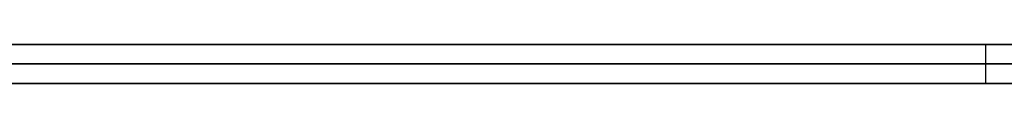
# Model space of a CAD drawing. Extents: x -3.09 to 3.09, y -0.36 to 1.94.
# Tile 130 of 168: x -0.349078 to -0.339045, y 1.8416 to 1.842. Entities that reach past the tile are written whole.
import ezdxf

# ---------------------------------------------------------------- set-up
doc = ezdxf.new("R2010")
doc.units = 0
doc.layers.get('0').update_dxf_attribs({"linetype": 'CONTINUOUS'})

# ---------------------------------------------------------------- blocks, each defined once
blk = doc.blocks.new('*U1')
at = {"extrusion": (0, 1, 0)}
for p, q in [((-3.01875, 1.842, 0.83), (3.01875, 1.842, 0.83)), ((3.01875, 1.842, -0.83), (-3.01875, 1.842, -0.83)), ((-2.92375, 1.842, -0.815), (2.92375, 1.842, -0.815)), ((2.92375, 1.842, 0.815), (-2.92375, 1.842, 0.815)), ((2.92375, 1.842, -0.7525), (-2.92375, 1.842, -0.7525)), ((-2.92375, 1.842, 0.7525), (2.92375, 1.842, 0.7525)), ((-2.45875, 1.842, -0.25), (-0.01875, 1.842, -0.25)), ((-0.01875, 1.842, 0.25), (-2.45875, 1.842, 0.25)), ((-0.339237, 1.842, 0.511061), (-0.402503, 1.842, 0.511061)), ((-0.389196, 1.842, 0.499224), (-0.339237, 1.842, 0.499224)), ((-0.339237, 1.842, 0.499224), (-0.339237, 1.842, 0.511061)), ((-2.45875, 1.8418, 0.25), (-0.01875, 1.8418, 0.25)), ((-0.01875, 1.8418, -0.25), (-2.45875, 1.8418, -0.25)), ((2.92375, 1.8416, -0.815), (-2.92375, 1.8416, -0.815)), ((-2.92375, 1.8416, 0.815), (2.92375, 1.8416, 0.815)), ((2.92375, 1.8416, -0.7525), (-2.92375, 1.8416, -0.7525)), ((-2.92375, 1.8416, 0.7525), (2.92375, 1.8416, 0.7525)), ((-0.402503, 1.8416, 0.511061), (-0.339237, 1.8416, 0.511061)), ((-0.339237, 1.8416, 0.499224), (-0.389196, 1.8416, 0.499224)), ((-0.339237, 1.8416, 0.511061), (-0.339237, 1.8416, 0.499224))]:
    blk.add_line(p, q, dxfattribs=at)
at = {"extrusion": (0, 0, -1)}
for p, q in [((-3.01875, 1.842, 0.83), (3.01875, 1.842, 0.83)), ((2.92375, 1.842, -0.7525), (-2.92375, 1.842, -0.7525)), ((2.92375, 1.842, 0.815), (-2.92375, 1.842, 0.815)), ((-0.01875, 1.842, 0.25), (-2.45875, 1.842, 0.25)), ((-0.339237, 1.842, 0.511061), (-0.402503, 1.842, 0.511061)), ((-0.339237, 1.842, 0.511061), (-0.339237, 1.8416, 0.511061)), ((-2.45875, 1.8418, 0.25), (-0.01875, 1.8418, 0.25)), ((2.92375, 1.8416, -0.7525), (-2.92375, 1.8416, -0.7525)), ((-2.92375, 1.8416, 0.815), (2.92375, 1.8416, 0.815)), ((-0.402503, 1.8416, 0.511061), (-0.339237, 1.8416, 0.511061))]:
    blk.add_line(p, q, dxfattribs=at)
for p, q in [((3.01875, 1.842, -0.83), (-3.01875, 1.842, -0.83)), ((-2.92375, 1.842, 0.7525), (2.92375, 1.842, 0.7525)), ((-2.92375, 1.842, -0.815), (2.92375, 1.842, -0.815)), ((-2.45875, 1.842, -0.25), (-0.01875, 1.842, -0.25)), ((-0.389196, 1.842, 0.499224), (-0.339237, 1.842, 0.499224)), ((-0.339237, 1.842, 0.499224), (-0.339237, 1.8416, 0.499224)), ((-0.01875, 1.8418, -0.25), (-2.45875, 1.8418, -0.25)), ((-2.92375, 1.8416, 0.7525), (2.92375, 1.8416, 0.7525)), ((2.92375, 1.8416, -0.815), (-2.92375, 1.8416, -0.815)), ((-0.339237, 1.8416, 0.499224), (-0.389196, 1.8416, 0.499224))]:
    blk.add_line(p, q)
at = {"extrusion": (-1, 0, 0)}
for p, q in [((-0.339237, 1.842, 0.499224), (-0.339237, 1.842, 0.511061)), ((-0.339237, 1.842, 0.499224), (-0.339237, 1.8416, 0.499224)), ((-0.339237, 1.842, 0.511061), (-0.339237, 1.8416, 0.511061)), ((-0.339237, 1.8416, 0.511061), (-0.339237, 1.8416, 0.499224))]:
    blk.add_line(p, q, dxfattribs=at)
for points in [[(-0.338747, 1.842, -0.416022), (-0.339079, 1.842, -0.416252), (-0.339418, 1.842, -0.416482), (-0.339762, 1.842, -0.416712), (-0.340112, 1.842, -0.41694), (-0.340469, 1.842, -0.417168), (-0.340831, 1.842, -0.417395), (-0.3412, 1.842, -0.417621), (-0.341575, 1.842, -0.417847), (-0.341956, 1.842, -0.418072), (-0.342343, 1.842, -0.418296), (-0.342736, 1.842, -0.41852), (-0.343135, 1.842, -0.418743), (-0.34354, 1.842, -0.418965), (-0.343951, 1.842, -0.419186), (-0.344369, 1.842, -0.419407), (-0.344792, 1.842, -0.419626), (-0.345222, 1.842, -0.419846), (-0.345658, 1.842, -0.420064), (-0.3461, 1.842, -0.420282), (-0.346547, 1.842, -0.420499), (-0.347001, 1.842, -0.420715), (-0.347461, 1.842, -0.420931), (-0.347928, 1.842, -0.421145), (-0.3484, 1.842, -0.42136), (-0.348878, 1.842, -0.421573), (-0.349363, 1.842, -0.421786)], [(-0.338747, 1.842, -0.416022), (-0.339079, 1.842, -0.416252), (-0.339418, 1.842, -0.416482), (-0.339762, 1.842, -0.416712), (-0.340112, 1.842, -0.41694), (-0.340469, 1.842, -0.417168), (-0.340831, 1.842, -0.417395), (-0.3412, 1.842, -0.417621), (-0.341575, 1.842, -0.417847), (-0.341956, 1.842, -0.418072), (-0.342343, 1.842, -0.418296), (-0.342736, 1.842, -0.41852), (-0.343135, 1.842, -0.418743), (-0.34354, 1.842, -0.418965), (-0.343951, 1.842, -0.419186), (-0.344369, 1.842, -0.419407), (-0.344792, 1.842, -0.419626), (-0.345222, 1.842, -0.419846), (-0.345658, 1.842, -0.420064), (-0.3461, 1.842, -0.420282), (-0.346547, 1.842, -0.420499), (-0.347001, 1.842, -0.420715), (-0.347461, 1.842, -0.420931), (-0.347928, 1.842, -0.421145), (-0.3484, 1.842, -0.42136), (-0.348878, 1.842, -0.421573), (-0.349363, 1.842, -0.421786)], [(-0.338976, 1.842, -0.496993), (-0.339089, 1.842, -0.497209), (-0.339204, 1.842, -0.497423), (-0.339321, 1.842, -0.497636), (-0.33944, 1.842, -0.497847), (-0.33956, 1.842, -0.498057), (-0.339682, 1.842, -0.498265), (-0.339806, 1.842, -0.498472), (-0.339932, 1.842, -0.498678), (-0.340059, 1.842, -0.498882), (-0.340189, 1.842, -0.499085), (-0.34032, 1.842, -0.499287), (-0.340453, 1.842, -0.499487), (-0.340588, 1.842, -0.499685), (-0.340725, 1.842, -0.499883), (-0.340864, 1.842, -0.500078), (-0.341004, 1.842, -0.500273), (-0.341147, 1.842, -0.500466), (-0.341291, 1.842, -0.500657), (-0.341437, 1.842, -0.500848), (-0.341584, 1.842, -0.501036), (-0.341734, 1.842, -0.501224), (-0.341885, 1.842, -0.50141), (-0.342039, 1.842, -0.501594), (-0.342194, 1.842, -0.501777), (-0.342351, 1.842, -0.501959), (-0.342509, 1.842, -0.502139), (-0.34267, 1.842, -0.502318), (-0.342832, 1.842, -0.502496), (-0.342997, 1.842, -0.502672), (-0.343163, 1.842, -0.502846), (-0.343331, 1.842, -0.50302), (-0.3435, 1.842, -0.503191), (-0.343672, 1.842, -0.503362), (-0.343845, 1.842, -0.503531), (-0.344021, 1.842, -0.503699), (-0.344198, 1.842, -0.503865), (-0.344377, 1.842, -0.504029), (-0.344557, 1.842, -0.504193), (-0.34474, 1.842, -0.504355), (-0.344924, 1.842, -0.504515), (-0.34511, 1.842, -0.504675), (-0.345298, 1.842, -0.504832), (-0.345488, 1.842, -0.504989), (-0.34568, 1.842, -0.505144), (-0.345873, 1.842, -0.505297), (-0.346069, 1.842, -0.505449), (-0.346266, 1.842, -0.5056), (-0.346465, 1.842, -0.505749), (-0.346666, 1.842, -0.505896), (-0.346868, 1.842, -0.506042), (-0.347072, 1.842, -0.506187), (-0.347278, 1.842, -0.50633), (-0.347486, 1.842, -0.506471), (-0.347696, 1.842, -0.50661), (-0.347907, 1.842, -0.506749), (-0.34812, 1.842, -0.506885), (-0.348335, 1.842, -0.50702), (-0.348551, 1.842, -0.507153), (-0.34877, 1.842, -0.507285), (-0.34899, 1.842, -0.507415), (-0.349212, 1.842, -0.507544)], [(-0.338976, 1.842, -0.496993), (-0.339089, 1.842, -0.497209), (-0.339204, 1.842, -0.497423), (-0.339321, 1.842, -0.497636), (-0.33944, 1.842, -0.497847), (-0.33956, 1.842, -0.498057), (-0.339682, 1.842, -0.498265), (-0.339806, 1.842, -0.498472), (-0.339932, 1.842, -0.498678), (-0.340059, 1.842, -0.498882), (-0.340189, 1.842, -0.499085), (-0.34032, 1.842, -0.499287), (-0.340453, 1.842, -0.499487), (-0.340588, 1.842, -0.499685), (-0.340725, 1.842, -0.499883), (-0.340864, 1.842, -0.500078), (-0.341004, 1.842, -0.500273), (-0.341147, 1.842, -0.500466), (-0.341291, 1.842, -0.500657), (-0.341437, 1.842, -0.500848), (-0.341584, 1.842, -0.501036), (-0.341734, 1.842, -0.501224), (-0.341885, 1.842, -0.50141), (-0.342039, 1.842, -0.501594), (-0.342194, 1.842, -0.501777), (-0.342351, 1.842, -0.501959), (-0.342509, 1.842, -0.502139), (-0.34267, 1.842, -0.502318), (-0.342832, 1.842, -0.502496), (-0.342997, 1.842, -0.502672), (-0.343163, 1.842, -0.502846), (-0.343331, 1.842, -0.50302), (-0.3435, 1.842, -0.503191), (-0.343672, 1.842, -0.503362), (-0.343845, 1.842, -0.503531), (-0.344021, 1.842, -0.503699), (-0.344198, 1.842, -0.503865), (-0.344377, 1.842, -0.504029), (-0.344557, 1.842, -0.504193), (-0.34474, 1.842, -0.504355), (-0.344924, 1.842, -0.504515), (-0.34511, 1.842, -0.504675), (-0.345298, 1.842, -0.504832), (-0.345488, 1.842, -0.504989), (-0.34568, 1.842, -0.505144), (-0.345873, 1.842, -0.505297), (-0.346069, 1.842, -0.505449), (-0.346266, 1.842, -0.5056), (-0.346465, 1.842, -0.505749), (-0.346666, 1.842, -0.505896), (-0.346868, 1.842, -0.506042), (-0.347072, 1.842, -0.506187), (-0.347278, 1.842, -0.50633), (-0.347486, 1.842, -0.506471), (-0.347696, 1.842, -0.50661), (-0.347907, 1.842, -0.506749), (-0.34812, 1.842, -0.506885), (-0.348335, 1.842, -0.50702), (-0.348551, 1.842, -0.507153), (-0.34877, 1.842, -0.507285), (-0.34899, 1.842, -0.507415), (-0.349212, 1.842, -0.507544)], [(-0.349661, 1.842, -0.542612), (-0.349071, 1.842, -0.542504), (-0.348485, 1.842, -0.542393), (-0.347901, 1.842, -0.542278), (-0.347321, 1.842, -0.54216), (-0.346743, 1.842, -0.542039), (-0.346169, 1.842, -0.541914), (-0.345598, 1.842, -0.541785), (-0.34503, 1.842, -0.541653), (-0.344466, 1.842, -0.541518), (-0.343904, 1.842, -0.541379), (-0.343346, 1.842, -0.541237), (-0.342791, 1.842, -0.541092), (-0.342239, 1.842, -0.540943), (-0.34169, 1.842, -0.54079), (-0.341144, 1.842, -0.540635), (-0.340601, 1.842, -0.540475), (-0.340062, 1.842, -0.540313), (-0.339526, 1.842, -0.540147), (-0.338993, 1.842, -0.539977)], [(-0.349661, 1.842, -0.542612), (-0.349071, 1.842, -0.542504), (-0.348485, 1.842, -0.542393), (-0.347901, 1.842, -0.542278), (-0.347321, 1.842, -0.54216), (-0.346743, 1.842, -0.542039), (-0.346169, 1.842, -0.541914), (-0.345598, 1.842, -0.541785), (-0.34503, 1.842, -0.541653), (-0.344466, 1.842, -0.541518), (-0.343904, 1.842, -0.541379), (-0.343346, 1.842, -0.541237), (-0.342791, 1.842, -0.541092), (-0.342239, 1.842, -0.540943), (-0.34169, 1.842, -0.54079), (-0.341144, 1.842, -0.540635), (-0.340601, 1.842, -0.540475), (-0.340062, 1.842, -0.540313), (-0.339526, 1.842, -0.540147), (-0.338993, 1.842, -0.539977)], [(-0.338913, 1.842, -0.348971), (-0.33952, 1.842, -0.348824), (-0.340131, 1.842, -0.348681), (-0.340746, 1.842, -0.348541), (-0.341365, 1.842, -0.348404), (-0.341986, 1.842, -0.348272), (-0.342612, 1.842, -0.348142), (-0.343241, 1.842, -0.348017), (-0.343874, 1.842, -0.347894), (-0.34451, 1.842, -0.347776), (-0.34515, 1.842, -0.347661), (-0.345794, 1.842, -0.347549), (-0.346441, 1.842, -0.347441), (-0.347091, 1.842, -0.347337), (-0.347746, 1.842, -0.347236), (-0.348404, 1.842, -0.347138), (-0.349065, 1.842, -0.347044), (-0.34973, 1.842, -0.346954)], [(-0.338913, 1.842, -0.348971), (-0.33952, 1.842, -0.348824), (-0.340131, 1.842, -0.348681), (-0.340746, 1.842, -0.348541), (-0.341365, 1.842, -0.348404), (-0.341986, 1.842, -0.348272), (-0.342612, 1.842, -0.348142), (-0.343241, 1.842, -0.348017), (-0.343874, 1.842, -0.347894), (-0.34451, 1.842, -0.347776), (-0.34515, 1.842, -0.347661), (-0.345794, 1.842, -0.347549), (-0.346441, 1.842, -0.347441), (-0.347091, 1.842, -0.347337), (-0.347746, 1.842, -0.347236), (-0.348404, 1.842, -0.347138), (-0.349065, 1.842, -0.347044), (-0.34973, 1.842, -0.346954)], [(-0.349276, 1.842, -0.380209), (-0.349009, 1.842, -0.380271), (-0.348745, 1.842, -0.380334), (-0.348482, 1.842, -0.380399), (-0.348221, 1.842, -0.380465), (-0.347961, 1.842, -0.380533), (-0.347704, 1.842, -0.380601), (-0.347448, 1.842, -0.380671), (-0.347194, 1.842, -0.380743), (-0.346942, 1.842, -0.380815), (-0.346692, 1.842, -0.380889), (-0.346444, 1.842, -0.380965), (-0.346197, 1.842, -0.381041), (-0.345952, 1.842, -0.381119), (-0.345709, 1.842, -0.381198), (-0.345468, 1.842, -0.381279), (-0.345229, 1.842, -0.381361), (-0.344991, 1.842, -0.381444), (-0.344755, 1.842, -0.381528), (-0.344521, 1.842, -0.381614), (-0.344289, 1.842, -0.381701), (-0.344059, 1.842, -0.38179), (-0.34383, 1.842, -0.381879), (-0.343604, 1.842, -0.38197), (-0.343379, 1.842, -0.382063), (-0.343156, 1.842, -0.382156), (-0.342935, 1.842, -0.382251), (-0.342715, 1.842, -0.382347), (-0.342498, 1.842, -0.382445), (-0.342282, 1.842, -0.382544), (-0.342068, 1.842, -0.382644), (-0.341856, 1.842, -0.382745), (-0.341645, 1.842, -0.382848), (-0.341437, 1.842, -0.382952), (-0.34123, 1.842, -0.383058), (-0.341025, 1.842, -0.383164), (-0.340822, 1.842, -0.383272), (-0.340621, 1.842, -0.383382), (-0.340421, 1.842, -0.383492), (-0.340223, 1.842, -0.383604), (-0.340028, 1.842, -0.383718), (-0.339833, 1.842, -0.383832), (-0.339641, 1.842, -0.383948), (-0.339451, 1.842, -0.384065), (-0.339262, 1.842, -0.384184), (-0.339075, 1.842, -0.384304), (-0.33889, 1.842, -0.384425)], [(-0.349276, 1.842, -0.380209), (-0.349009, 1.842, -0.380271), (-0.348745, 1.842, -0.380334), (-0.348482, 1.842, -0.380399), (-0.348221, 1.842, -0.380465), (-0.347961, 1.842, -0.380533), (-0.347704, 1.842, -0.380601), (-0.347448, 1.842, -0.380671), (-0.347194, 1.842, -0.380743), (-0.346942, 1.842, -0.380815), (-0.346692, 1.842, -0.380889), (-0.346444, 1.842, -0.380965), (-0.346197, 1.842, -0.381041), (-0.345952, 1.842, -0.381119), (-0.345709, 1.842, -0.381198), (-0.345468, 1.842, -0.381279), (-0.345229, 1.842, -0.381361), (-0.344991, 1.842, -0.381444), (-0.344755, 1.842, -0.381528), (-0.344521, 1.842, -0.381614), (-0.344289, 1.842, -0.381701), (-0.344059, 1.842, -0.38179), (-0.34383, 1.842, -0.381879), (-0.343604, 1.842, -0.38197), (-0.343379, 1.842, -0.382063), (-0.343156, 1.842, -0.382156), (-0.342935, 1.842, -0.382251), (-0.342715, 1.842, -0.382347), (-0.342498, 1.842, -0.382445), (-0.342282, 1.842, -0.382544), (-0.342068, 1.842, -0.382644), (-0.341856, 1.842, -0.382745), (-0.341645, 1.842, -0.382848), (-0.341437, 1.842, -0.382952), (-0.34123, 1.842, -0.383058), (-0.341025, 1.842, -0.383164), (-0.340822, 1.842, -0.383272), (-0.340621, 1.842, -0.383382), (-0.340421, 1.842, -0.383492), (-0.340223, 1.842, -0.383604), (-0.340028, 1.842, -0.383718), (-0.339833, 1.842, -0.383832), (-0.339641, 1.842, -0.383948), (-0.339451, 1.842, -0.384065), (-0.339262, 1.842, -0.384184), (-0.339075, 1.842, -0.384304), (-0.33889, 1.842, -0.384425)], [(-0.349176, 1.842, -0.461769), (-0.348813, 1.842, -0.461673), (-0.348452, 1.842, -0.461576), (-0.348094, 1.842, -0.461481), (-0.347739, 1.842, -0.461386), (-0.347386, 1.842, -0.461291), (-0.347035, 1.842, -0.461197), (-0.346688, 1.842, -0.461103), (-0.346343, 1.842, -0.46101), (-0.346, 1.842, -0.460917), (-0.34566, 1.842, -0.460825), (-0.345323, 1.842, -0.460733), (-0.344988, 1.842, -0.460642), (-0.344656, 1.842, -0.460551), (-0.344327, 1.842, -0.460461), (-0.344, 1.842, -0.460371), (-0.343676, 1.842, -0.460282), (-0.343354, 1.842, -0.460193), (-0.343035, 1.842, -0.460105), (-0.342719, 1.842, -0.460017), (-0.342405, 1.842, -0.45993), (-0.342094, 1.842, -0.459843), (-0.341785, 1.842, -0.459756), (-0.341479, 1.842, -0.459671), (-0.341176, 1.842, -0.459585), (-0.340875, 1.842, -0.4595), (-0.340576, 1.842, -0.459416), (-0.340281, 1.842, -0.459332), (-0.339988, 1.842, -0.459248), (-0.339697, 1.842, -0.459166), (-0.33941, 1.842, -0.459083), (-0.339124, 1.842, -0.459001), (-0.338842, 1.842, -0.45892)], [(-0.349176, 1.842, -0.461769), (-0.348813, 1.842, -0.461673), (-0.348452, 1.842, -0.461576), (-0.348094, 1.842, -0.461481), (-0.347739, 1.842, -0.461386), (-0.347386, 1.842, -0.461291), (-0.347035, 1.842, -0.461197), (-0.346688, 1.842, -0.461103), (-0.346343, 1.842, -0.46101), (-0.346, 1.842, -0.460917), (-0.34566, 1.842, -0.460825), (-0.345323, 1.842, -0.460733), (-0.344988, 1.842, -0.460642), (-0.344656, 1.842, -0.460551), (-0.344327, 1.842, -0.460461), (-0.344, 1.842, -0.460371), (-0.343676, 1.842, -0.460282), (-0.343354, 1.842, -0.460193), (-0.343035, 1.842, -0.460105), (-0.342719, 1.842, -0.460017), (-0.342405, 1.842, -0.45993), (-0.342094, 1.842, -0.459843), (-0.341785, 1.842, -0.459756), (-0.341479, 1.842, -0.459671), (-0.341176, 1.842, -0.459585), (-0.340875, 1.842, -0.4595), (-0.340576, 1.842, -0.459416), (-0.340281, 1.842, -0.459332), (-0.339988, 1.842, -0.459248), (-0.339697, 1.842, -0.459166), (-0.33941, 1.842, -0.459083), (-0.339124, 1.842, -0.459001), (-0.338842, 1.842, -0.45892)], [(-0.349465, 1.8416, -0.42183), (-0.348818, 1.8416, -0.421546), (-0.34818, 1.8416, -0.421261), (-0.347554, 1.8416, -0.420974), (-0.346939, 1.8416, -0.420686), (-0.346334, 1.8416, -0.420396), (-0.345741, 1.8416, -0.420105), (-0.345158, 1.8416, -0.419813), (-0.344587, 1.8416, -0.41952), (-0.344026, 1.8416, -0.419225), (-0.343476, 1.8416, -0.41893), (-0.342937, 1.8416, -0.418632), (-0.342408, 1.8416, -0.418334), (-0.341891, 1.8416, -0.418034), (-0.341385, 1.8416, -0.417733), (-0.340889, 1.8416, -0.417431), (-0.340405, 1.8416, -0.417127), (-0.339931, 1.8416, -0.416822), (-0.339468, 1.8416, -0.416516), (-0.339016, 1.8416, -0.416209)], [(-0.349465, 1.8416, -0.42183), (-0.348818, 1.8416, -0.421546), (-0.34818, 1.8416, -0.421261), (-0.347554, 1.8416, -0.420974), (-0.346939, 1.8416, -0.420686), (-0.346334, 1.8416, -0.420396), (-0.345741, 1.8416, -0.420105), (-0.345158, 1.8416, -0.419813), (-0.344587, 1.8416, -0.41952), (-0.344026, 1.8416, -0.419225), (-0.343476, 1.8416, -0.41893), (-0.342937, 1.8416, -0.418632), (-0.342408, 1.8416, -0.418334), (-0.341891, 1.8416, -0.418034), (-0.341385, 1.8416, -0.417733), (-0.340889, 1.8416, -0.417431), (-0.340405, 1.8416, -0.417127), (-0.339931, 1.8416, -0.416822), (-0.339468, 1.8416, -0.416516), (-0.339016, 1.8416, -0.416209)], [(-0.349164, 1.8416, -0.507517), (-0.348832, 1.8416, -0.507322), (-0.348503, 1.8416, -0.507124), (-0.348179, 1.8416, -0.506922), (-0.347858, 1.8416, -0.506717), (-0.347542, 1.8416, -0.506508), (-0.347229, 1.8416, -0.506296), (-0.346921, 1.8416, -0.50608), (-0.346616, 1.8416, -0.505861), (-0.346316, 1.8416, -0.505638), (-0.346019, 1.8416, -0.505411), (-0.345727, 1.8416, -0.505181), (-0.345439, 1.8416, -0.504948), (-0.345155, 1.8416, -0.504712), (-0.344875, 1.8416, -0.504473), (-0.344599, 1.8416, -0.50423), (-0.344327, 1.8416, -0.503984), (-0.344059, 1.8416, -0.503735), (-0.343796, 1.8416, -0.503483), (-0.343537, 1.8416, -0.503228), (-0.343282, 1.8416, -0.502969), (-0.343031, 1.8416, -0.502708), (-0.342784, 1.8416, -0.502443), (-0.342541, 1.8416, -0.502175), (-0.342302, 1.8416, -0.501903), (-0.342068, 1.8416, -0.501629), (-0.341838, 1.8416, -0.501351), (-0.341611, 1.8416, -0.50107), (-0.341389, 1.8416, -0.500786), (-0.341171, 1.8416, -0.500499), (-0.340958, 1.8416, -0.500209), (-0.340748, 1.8416, -0.499915), (-0.340542, 1.8416, -0.499618), (-0.340341, 1.8416, -0.499318), (-0.340144, 1.8416, -0.499015), (-0.339951, 1.8416, -0.498709), (-0.339762, 1.8416, -0.498399), (-0.339577, 1.8416, -0.498086), (-0.339396, 1.8416, -0.497771), (-0.33922, 1.8416, -0.497451), (-0.339047, 1.8416, -0.497129), (-0.338879, 1.8416, -0.496804)], [(-0.349164, 1.8416, -0.507517), (-0.348832, 1.8416, -0.507322), (-0.348503, 1.8416, -0.507124), (-0.348179, 1.8416, -0.506922), (-0.347858, 1.8416, -0.506717), (-0.347542, 1.8416, -0.506508), (-0.347229, 1.8416, -0.506296), (-0.346921, 1.8416, -0.50608), (-0.346616, 1.8416, -0.505861), (-0.346316, 1.8416, -0.505638), (-0.346019, 1.8416, -0.505411), (-0.345727, 1.8416, -0.505181), (-0.345439, 1.8416, -0.504948), (-0.345155, 1.8416, -0.504712), (-0.344875, 1.8416, -0.504473), (-0.344599, 1.8416, -0.50423), (-0.344327, 1.8416, -0.503984), (-0.344059, 1.8416, -0.503735), (-0.343796, 1.8416, -0.503483), (-0.343537, 1.8416, -0.503228), (-0.343282, 1.8416, -0.502969), (-0.343031, 1.8416, -0.502708), (-0.342784, 1.8416, -0.502443), (-0.342541, 1.8416, -0.502175), (-0.342302, 1.8416, -0.501903), (-0.342068, 1.8416, -0.501629), (-0.341838, 1.8416, -0.501351), (-0.341611, 1.8416, -0.50107), (-0.341389, 1.8416, -0.500786), (-0.341171, 1.8416, -0.500499), (-0.340958, 1.8416, -0.500209), (-0.340748, 1.8416, -0.499915), (-0.340542, 1.8416, -0.499618), (-0.340341, 1.8416, -0.499318), (-0.340144, 1.8416, -0.499015), (-0.339951, 1.8416, -0.498709), (-0.339762, 1.8416, -0.498399), (-0.339577, 1.8416, -0.498086), (-0.339396, 1.8416, -0.497771), (-0.33922, 1.8416, -0.497451), (-0.339047, 1.8416, -0.497129), (-0.338879, 1.8416, -0.496804)], [(-0.338392, 1.8416, -0.539781), (-0.339189, 1.8416, -0.54004), (-0.339994, 1.8416, -0.540292), (-0.340806, 1.8416, -0.540536), (-0.341625, 1.8416, -0.540772), (-0.342451, 1.8416, -0.541001), (-0.343284, 1.8416, -0.541221), (-0.344125, 1.8416, -0.541434), (-0.344972, 1.8416, -0.54164), (-0.345827, 1.8416, -0.541837), (-0.346689, 1.8416, -0.542027), (-0.347558, 1.8416, -0.542209), (-0.348434, 1.8416, -0.542383), (-0.349317, 1.8416, -0.54255)], [(-0.338392, 1.8416, -0.539781), (-0.339189, 1.8416, -0.54004), (-0.339994, 1.8416, -0.540292), (-0.340806, 1.8416, -0.540536), (-0.341625, 1.8416, -0.540772), (-0.342451, 1.8416, -0.541001), (-0.343284, 1.8416, -0.541221), (-0.344125, 1.8416, -0.541434), (-0.344972, 1.8416, -0.54164), (-0.345827, 1.8416, -0.541837), (-0.346689, 1.8416, -0.542027), (-0.347558, 1.8416, -0.542209), (-0.348434, 1.8416, -0.542383), (-0.349317, 1.8416, -0.54255)], [(-0.349353, 1.8416, -0.347005), (-0.348357, 1.8416, -0.347145), (-0.347369, 1.8416, -0.347293), (-0.34639, 1.8416, -0.347449), (-0.345418, 1.8416, -0.347614), (-0.344455, 1.8416, -0.347786), (-0.3435, 1.8416, -0.347966), (-0.342553, 1.8416, -0.348154), (-0.341614, 1.8416, -0.348351), (-0.340683, 1.8416, -0.348555), (-0.33976, 1.8416, -0.348767), (-0.338846, 1.8416, -0.348988), (-0.33794, 1.8416, -0.349216), (-0.337041, 1.8416, -0.349452), (-0.336151, 1.8416, -0.349697), (-0.335269, 1.8416, -0.349949), (-0.334395, 1.8416, -0.350209), (-0.333529, 1.8416, -0.350478), (-0.332672, 1.8416, -0.350754), (-0.331822, 1.8416, -0.351038), (-0.330981, 1.8416, -0.351331), (-0.330148, 1.8416, -0.351631), (-0.329322, 1.8416, -0.35194)], [(-0.349353, 1.8416, -0.347005), (-0.348357, 1.8416, -0.347145), (-0.347369, 1.8416, -0.347293), (-0.34639, 1.8416, -0.347449), (-0.345418, 1.8416, -0.347614), (-0.344455, 1.8416, -0.347786), (-0.3435, 1.8416, -0.347966), (-0.342553, 1.8416, -0.348154), (-0.341614, 1.8416, -0.348351), (-0.340683, 1.8416, -0.348555), (-0.33976, 1.8416, -0.348767), (-0.338846, 1.8416, -0.348988), (-0.33794, 1.8416, -0.349216), (-0.337041, 1.8416, -0.349452), (-0.336151, 1.8416, -0.349697), (-0.335269, 1.8416, -0.349949), (-0.334395, 1.8416, -0.350209), (-0.333529, 1.8416, -0.350478), (-0.332672, 1.8416, -0.350754), (-0.331822, 1.8416, -0.351038), (-0.330981, 1.8416, -0.351331), (-0.330148, 1.8416, -0.351631), (-0.329322, 1.8416, -0.35194)], [(-0.338846, 1.8416, -0.384454), (-0.339124, 1.8416, -0.384272), (-0.339406, 1.8416, -0.384093), (-0.339693, 1.8416, -0.383917), (-0.339983, 1.8416, -0.383744), (-0.340278, 1.8416, -0.383573), (-0.340576, 1.8416, -0.383406), (-0.340879, 1.8416, -0.383242), (-0.341186, 1.8416, -0.38308), (-0.341497, 1.8416, -0.382922), (-0.341812, 1.8416, -0.382766), (-0.342132, 1.8416, -0.382614), (-0.342455, 1.8416, -0.382464), (-0.342782, 1.8416, -0.382318), (-0.343114, 1.8416, -0.382174), (-0.343449, 1.8416, -0.382033), (-0.343789, 1.8416, -0.381896), (-0.344133, 1.8416, -0.381761), (-0.344481, 1.8416, -0.381629), (-0.344833, 1.8416, -0.3815), (-0.345189, 1.8416, -0.381374), (-0.345549, 1.8416, -0.381252), (-0.345914, 1.8416, -0.381132), (-0.346282, 1.8416, -0.381015), (-0.346655, 1.8416, -0.380901), (-0.347031, 1.8416, -0.38079), (-0.347412, 1.8416, -0.380681), (-0.347797, 1.8416, -0.380576), (-0.348186, 1.8416, -0.380474), (-0.348579, 1.8416, -0.380375), (-0.348976, 1.8416, -0.380279), (-0.349377, 1.8416, -0.380185)], [(-0.338846, 1.8416, -0.384454), (-0.339124, 1.8416, -0.384272), (-0.339406, 1.8416, -0.384093), (-0.339693, 1.8416, -0.383917), (-0.339983, 1.8416, -0.383744), (-0.340278, 1.8416, -0.383573), (-0.340576, 1.8416, -0.383406), (-0.340879, 1.8416, -0.383242), (-0.341186, 1.8416, -0.38308), (-0.341497, 1.8416, -0.382922), (-0.341812, 1.8416, -0.382766), (-0.342132, 1.8416, -0.382614), (-0.342455, 1.8416, -0.382464), (-0.342782, 1.8416, -0.382318), (-0.343114, 1.8416, -0.382174), (-0.343449, 1.8416, -0.382033), (-0.343789, 1.8416, -0.381896), (-0.344133, 1.8416, -0.381761), (-0.344481, 1.8416, -0.381629), (-0.344833, 1.8416, -0.3815), (-0.345189, 1.8416, -0.381374), (-0.345549, 1.8416, -0.381252), (-0.345914, 1.8416, -0.381132), (-0.346282, 1.8416, -0.381015), (-0.346655, 1.8416, -0.380901), (-0.347031, 1.8416, -0.38079), (-0.347412, 1.8416, -0.380681), (-0.347797, 1.8416, -0.380576), (-0.348186, 1.8416, -0.380474), (-0.348579, 1.8416, -0.380375), (-0.348976, 1.8416, -0.380279), (-0.349377, 1.8416, -0.380185)], [(-0.3388, 1.8416, -0.458907), (-0.339225, 1.8416, -0.45903), (-0.339656, 1.8416, -0.459154), (-0.340094, 1.8416, -0.459279), (-0.340537, 1.8416, -0.459405), (-0.340986, 1.8416, -0.459532), (-0.341441, 1.8416, -0.45966), (-0.341901, 1.8416, -0.459789), (-0.342368, 1.8416, -0.459919), (-0.34284, 1.8416, -0.460051), (-0.343319, 1.8416, -0.460183), (-0.343803, 1.8416, -0.460317), (-0.344293, 1.8416, -0.460452), (-0.344789, 1.8416, -0.460588), (-0.345291, 1.8416, -0.460725), (-0.345799, 1.8416, -0.460863), (-0.346313, 1.8416, -0.461002), (-0.346833, 1.8416, -0.461142), (-0.347358, 1.8416, -0.461284), (-0.347889, 1.8416, -0.461426), (-0.348427, 1.8416, -0.46157), (-0.34897, 1.8416, -0.461714), (-0.349519, 1.8416, -0.46186)], [(-0.3388, 1.8416, -0.458907), (-0.339225, 1.8416, -0.45903), (-0.339656, 1.8416, -0.459154), (-0.340094, 1.8416, -0.459279), (-0.340537, 1.8416, -0.459405), (-0.340986, 1.8416, -0.459532), (-0.341441, 1.8416, -0.45966), (-0.341901, 1.8416, -0.459789), (-0.342368, 1.8416, -0.459919), (-0.34284, 1.8416, -0.460051), (-0.343319, 1.8416, -0.460183), (-0.343803, 1.8416, -0.460317), (-0.344293, 1.8416, -0.460452), (-0.344789, 1.8416, -0.460588), (-0.345291, 1.8416, -0.460725), (-0.345799, 1.8416, -0.460863), (-0.346313, 1.8416, -0.461002), (-0.346833, 1.8416, -0.461142), (-0.347358, 1.8416, -0.461284), (-0.347889, 1.8416, -0.461426), (-0.348427, 1.8416, -0.46157), (-0.34897, 1.8416, -0.461714), (-0.349519, 1.8416, -0.46186)]]:
    blk.add_polyline3d(points)

msp = doc.modelspace()

# ---------------------------------------------------------------- block references
msp.add_blockref('*U1', (0, 0))

doc.saveas('drawing.dxf')
